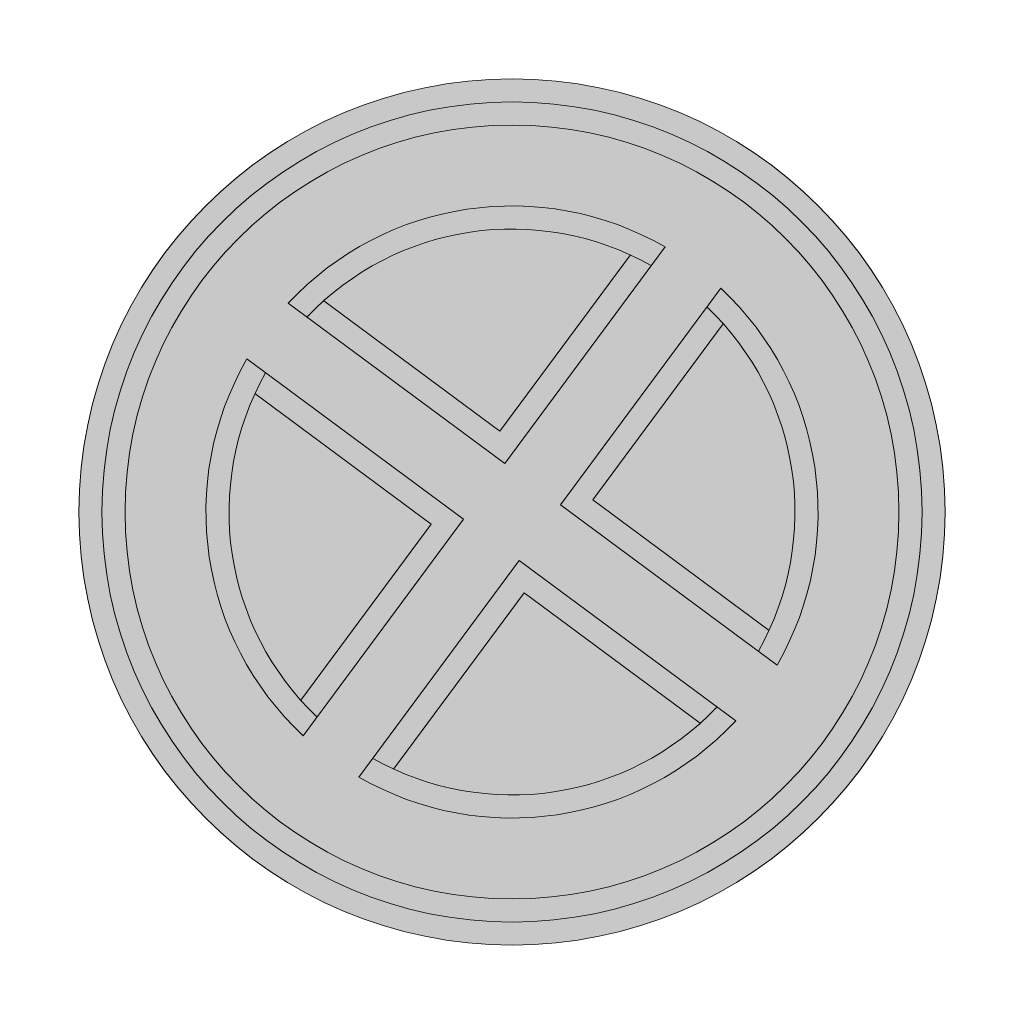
# Model space of a CAD drawing. Header units: metres. Extents: x 115632 to 117830, y 479690 to 480411.
# Tile 18 of 20: x 117140.52 to 117144.79, y 480352.83 to 480357.1. Entities that reach past the tile are written whole.
import ezdxf

# ---------------------------------------------------------------- set-up
doc = ezdxf.new("R2010")
doc.units = ezdxf.units.M
doc.layers.add('N-WE-VW-VERKEERSTEKEN_BORD_E-S', color=7, linetype='Continuous', lineweight=25)

# ---------------------------------------------------------------- blocks, each defined once
blk = doc.blocks.new('N-SVW-VERKEERSTEKEN_BORD_E02-SO')
at = {"true_color": 0xff0000}
h = blk.add_hatch(color=1, dxfattribs=at)
h.dxf.hatch_style = 1
h.paths.add_polyline_path([(-3.75, 0), (-3.55, 0, -1), (3.55, 0), (3.75, 0, 1)])
at = {"true_color": 0xffffff}
h = blk.add_hatch(color=7, dxfattribs=at)
h.dxf.hatch_style = 1
h.paths.add_polyline_path([(-3.55, 0), (-3.35, 0, -1), (3.35, 0), (3.55, 0, 1)])
at = {"true_color": 0xff0000}
h = blk.add_hatch(color=1, dxfattribs=at)
h.dxf.hatch_style = 1
h.paths.add_polyline_path([(-3.35, 0), (-2.649999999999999, 0, -1), (2.649999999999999, 0), (3.35, 0, 1)])
at = {"true_color": 0xffffff}
h = blk.add_hatch(color=7, dxfattribs=at)
h.dxf.hatch_style = 1
h.paths.add_polyline_path([(-1.649654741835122, 2.073918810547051), (-1.507242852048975, 1.931506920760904, -0.344001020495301), (1.507242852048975, 1.931506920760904), (1.649654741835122, 2.073918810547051, 0.3492131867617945)])
at = {"true_color": 0x007dc8}
h = blk.add_hatch(color=152, dxfattribs=at)
h.dxf.hatch_style = 1
h.paths.add_polyline_path([(1.342397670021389, 2.049504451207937, 0.2983434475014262), (-1.342397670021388, 2.049504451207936), (-2.220446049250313e-16, 0.7071067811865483)])
at = {"true_color": 0xff0000}
h = blk.add_hatch(color=1, dxfattribs=at)
h.dxf.hatch_style = 1
h.paths.add_polyline_path([(-1.649654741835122, 2.073918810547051, 0.05678630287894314), (-2.073918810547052, 1.649654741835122), (-0.4242640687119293, 1.110223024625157e-16), (-2.073918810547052, -1.649654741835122, 0.05678630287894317), (-1.649654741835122, -2.073918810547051), (1.110223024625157e-16, -0.4242640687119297), (1.649654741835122, -2.073918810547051, 0.05678630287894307), (2.073918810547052, -1.649654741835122), (0.4242640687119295, 1.110223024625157e-16), (2.073918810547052, 1.649654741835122, 0.05678630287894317), (1.649654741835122, 2.073918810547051), (0, 0.4242640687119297)])
at = {"true_color": 0xffffff}
h = blk.add_hatch(color=7, dxfattribs=at)
h.dxf.hatch_style = 1
h.paths.add_polyline_path([(-1.342397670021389, 2.049504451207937, 0.0206950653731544), (-1.507242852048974, 1.931506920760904), (-1.110223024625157e-16, 0.4242640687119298), (1.507242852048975, 1.931506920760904, 0.02069506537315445), (1.342397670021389, 2.049504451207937), (1.110223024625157e-16, 0.7071067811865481)])
h = blk.add_hatch(color=7, dxfattribs=at)
h.dxf.hatch_style = 1
h.paths.add_polyline_path([(-1.931506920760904, 1.507242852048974), (-2.073918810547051, 1.649654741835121, 0.1695850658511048), (-2.649999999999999, 0, 0.1695850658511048), (-2.073918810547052, -1.649654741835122), (-1.931506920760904, -1.507242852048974, -0.3440010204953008)])
h = blk.add_hatch(color=7, dxfattribs=at)
h.dxf.hatch_style = 1
h.paths.add_polyline_path([(2.073918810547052, 1.649654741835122), (1.931506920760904, 1.507242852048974, -0.3440010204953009), (1.931506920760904, -1.507242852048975), (2.073918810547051, -1.649654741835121, 0.1695850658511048), (2.649999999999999, 0, 0.1695850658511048)])
h = blk.add_hatch(color=7, dxfattribs=at)
h.dxf.hatch_style = 1
h.paths.add_polyline_path([(-1.931506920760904, 1.507242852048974, 0.02069506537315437), (-2.049504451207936, 1.342397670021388), (-0.7071067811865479, 0), (-2.049504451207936, -1.342397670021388, 0.02069506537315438), (-1.931506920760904, -1.507242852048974), (-0.4242640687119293, 0)])
h = blk.add_hatch(color=7, dxfattribs=at)
h.dxf.hatch_style = 1
h.paths.add_polyline_path([(0.7071067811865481, 0), (2.049504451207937, 1.342397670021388, 0.02069506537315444), (1.931506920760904, 1.507242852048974), (0.4242640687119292, 2.220446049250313e-16), (1.931506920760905, -1.507242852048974, 0.02069506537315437), (2.049504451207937, -1.342397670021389)])
at = {"true_color": 0x007dc8}
h = blk.add_hatch(color=152, dxfattribs=at)
h.dxf.hatch_style = 1
h.paths.add_polyline_path([(-0.7071067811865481, -1.404041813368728e-16), (-2.049504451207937, 1.342397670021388, 0.2983434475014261), (-2.049504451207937, -1.342397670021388)])
h = blk.add_hatch(color=152, dxfattribs=at)
h.dxf.hatch_style = 1
h.paths.add_polyline_path([(2.049504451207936, 1.342397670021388), (0.7071067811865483, -1.517883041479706e-16), (2.049504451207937, -1.342397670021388, 0.2983434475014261)])
at = {"true_color": 0xff0000}
h = blk.add_hatch(color=1, dxfattribs=at)
h.dxf.hatch_style = 1
h.paths.add_polyline_path([(3.75, 0), (3.55, 0, -1), (-3.55, 0), (-3.75, 0, 1)])
at = {"true_color": 0xffffff}
h = blk.add_hatch(color=7, dxfattribs=at)
h.dxf.hatch_style = 1
h.paths.add_polyline_path([(3.55, 0), (3.35, 0, -1), (-3.35, 0), (-3.55, 0, 1)])
at = {"true_color": 0xff0000}
h = blk.add_hatch(color=1, dxfattribs=at)
h.dxf.hatch_style = 1
h.paths.add_polyline_path([(3.35, 0), (2.649999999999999, 0, -1), (-2.649999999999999, 0), (-3.35, 0, 1)])
at = {"true_color": 0xffffff}
h = blk.add_hatch(color=7, dxfattribs=at)
h.dxf.hatch_style = 1
h.paths.add_polyline_path([(-1.110223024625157e-16, -0.4242640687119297), (-1.507242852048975, -1.931506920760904, 0.02069506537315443), (-1.342397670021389, -2.049504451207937), (0, -0.7071067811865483), (1.342397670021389, -2.049504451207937, 0.02069506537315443), (1.507242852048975, -1.931506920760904)])
at = {"true_color": 0x007dc8}
h = blk.add_hatch(color=152, dxfattribs=at)
h.dxf.hatch_style = 1
h.paths.add_polyline_path([(-2.220446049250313e-16, -0.7071067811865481), (-1.342397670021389, -2.049504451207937, 0.2983434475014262), (1.342397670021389, -2.049504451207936)])
at = {"true_color": 0xffffff}
h = blk.add_hatch(color=7, dxfattribs=at)
h.dxf.hatch_style = 1
h.paths.add_polyline_path([(-1.507242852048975, -1.931506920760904), (-1.649654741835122, -2.073918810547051, 0.3492131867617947), (1.649654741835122, -2.073918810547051), (1.507242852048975, -1.931506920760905, -0.3440010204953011)])
at = {"color": 7, "lineweight": 0, "true_color": 0xffffff}
for points in [[(0, 0.4242640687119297), (-1.649654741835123, 2.073918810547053)], [(0, 0.7071067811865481), (-1.342397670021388, 2.049504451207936)], [(0, 0.4242640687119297), (1.649654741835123, 2.073918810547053)], [(0, 0.7071067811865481), (1.342397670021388, 2.049504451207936)], [(-0.4242640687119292, 0), (-2.073918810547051, 1.649654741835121)], [(0.4242640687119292, 0), (2.073918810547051, 1.649654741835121)], [(-0.7071067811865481, 0), (-2.049504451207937, 1.342397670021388)], [(0.7071067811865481, 0), (2.049504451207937, 1.342397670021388)], [(-2.073918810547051, -1.649654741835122), (-0.4242640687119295, 0)], [(2.073918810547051, -1.649654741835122), (0.4242640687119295, 0)], [(-2.049504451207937, -1.342397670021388), (-0.7071067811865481, -2.220446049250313e-16)], [(2.049504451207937, -1.342397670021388), (0.7071067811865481, -2.220446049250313e-16)], [(-1.649654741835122, -2.073918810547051), (0, -0.4242640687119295)], [(1.649654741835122, -2.073918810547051), (0, -0.4242640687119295)], [(-1.342397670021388, -2.049504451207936), (4.440892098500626e-16, -0.7071067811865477)], [(1.342397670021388, -2.049504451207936), (-4.440892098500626e-16, -0.7071067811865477)]]:
    blk.add_lwpolyline(points, dxfattribs=at)
at = {"color": 1, "lineweight": 0, "true_color": 0xff0000}
blk.add_circle((0, 0), 3.75, dxfattribs=at)
at = {"color": 7, "lineweight": 0, "true_color": 0xffffff}
for radius in [3.55, 3.35]:
    blk.add_circle((0, 0), radius, dxfattribs=at)
for radius, start, end in [(2.649999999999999, 51.5002498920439, 128.4997501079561), (2.449999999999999, 52.03346131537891, 127.9665386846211), (2.649999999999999, 141.5002498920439, 218.4997501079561), (2.649999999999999, 321.5002498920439, 38.4997501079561), (2.449999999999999, 142.0334613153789, 217.9665386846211), (2.449999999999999, 322.0334613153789, 37.96653868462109), (2.449999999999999, 232.0334613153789, 307.9665386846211), (2.649999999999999, 231.5002498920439, 308.4997501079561)]:
    blk.add_arc((0, 0), radius, start, end, dxfattribs=at)

msp = doc.modelspace()

# ---------------------------------------------------------------- block references
at = {"layer": 'N-WE-VW-VERKEERSTEKEN_BORD_E-S', "xscale": 0.4999999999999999, "yscale": 0.4999999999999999, "zscale": 0.4999999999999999, "rotation": 8.489633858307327}
msp.add_blockref('N-SVW-VERKEERSTEKEN_BORD_E02-SO', (117142.6547609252, 480354.9662573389), dxfattribs=at)

doc.saveas('drawing.dxf')
